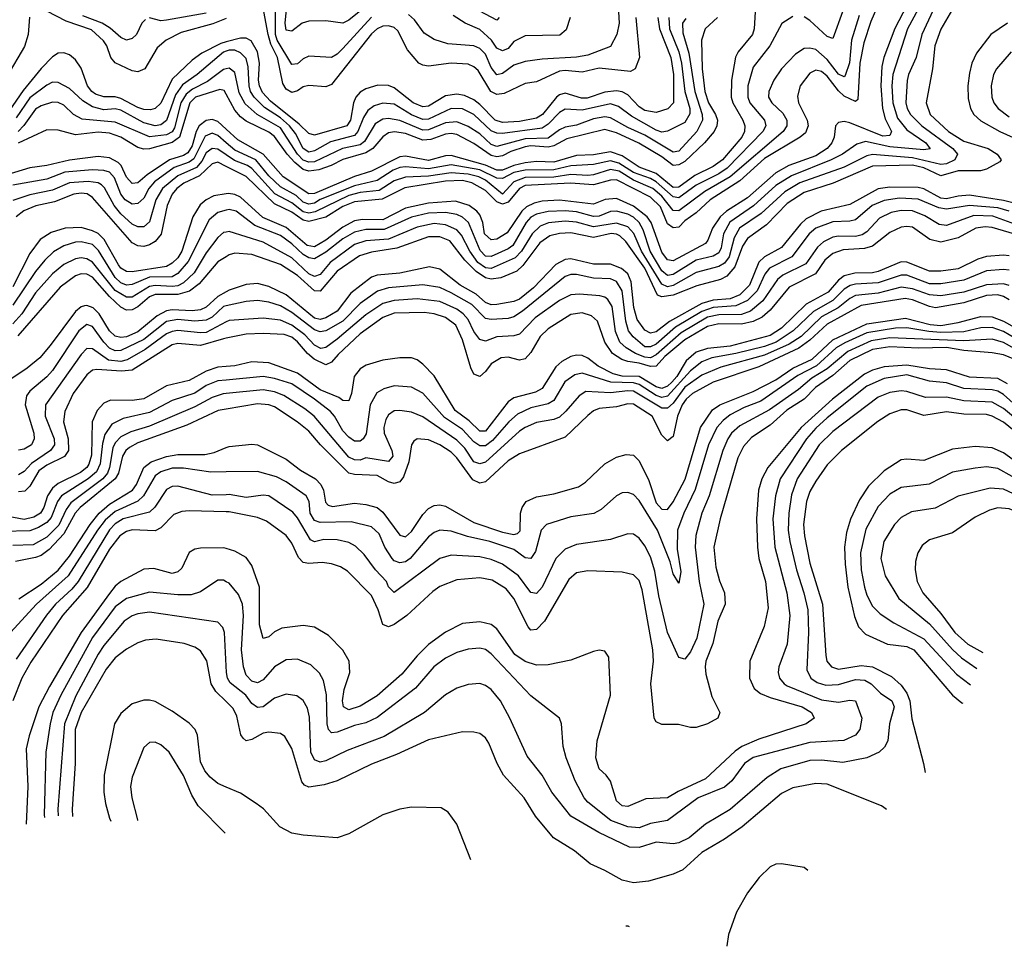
# Model space of a CAD drawing. Header units: inches. Extents: x 884549 to 1028252, y 526810 to 653624.
# Tile 55 of 256: x 949275 to 952732, y 532589 to 535842. Entities that reach past the tile are written whole.
import ezdxf

# ---------------------------------------------------------------- set-up
doc = ezdxf.new("R2010")
doc.units = ezdxf.units.IN
doc.header["$MEASUREMENT"] = 0
doc.layers.add('A9543', color=7, linetype='Continuous')
doc.layers.add('A9553', color=7, linetype='Continuous')

msp = doc.modelspace()

# ---------------------------------------------------------------- linework, layer by layer
at = {"layer": 'A9543', "color": 5}
for points, elevation in [([(950000, 535846.3), (949952.3, 535827.7), (949842.1, 535797.9), (949788.7, 535770), (949756.9, 535743.1), (949714.6, 535670), (949690, 535658.7), (949670, 535663.3), (949610, 535690.8), (949594.1, 535710), (949580.3, 535750), (949568.7, 535768.7), (949526.9, 535806.9), (949437.7, 535837.7), (949370, 535872)], 2280), ([(949930, 535865.8), (949790, 535840.6), (949770, 535838.8), (949730, 535848.4)], 2260), ([(949308.9, 535851.1), (949304.3, 535790), (949291.7, 535748.3), (949230, 535642.3)], 2280), ([(949716.7, 535843.3), (949703.9, 535830), (949685, 535790), (949670, 535775.9), (949650, 535770.4), (949630, 535780.1), (949592.8, 535812.8), (949564.5, 535830), (949496.3, 535856.3)], 2260), ([(950000, 535764.3), (949980.9, 535759.1), (949914.8, 535725.2), (949880.2, 535699.8), (949810, 535633), (949770, 535549.5), (949750, 535530.3), (949734.4, 535525.6), (949710, 535526.7), (949690, 535533.5), (949630, 535566), (949610, 535571.2), (949570, 535572), (949541.2, 535581.2), (949528.1, 535590), (949513.3, 535610), (949490, 535671.6), (949470, 535701), (949450, 535718.8), (949430, 535726.2), (949410, 535724.4), (949390, 535711.4), (949350, 535670.9), (949286.3, 535593.7), (949237.7, 535522.4)], 2320), ([(950000, 535731.9), (949990, 535728.5), (949898.3, 535650), (949846.9, 535613.1), (949821.3, 535578.7), (949790, 535488.9), (949770, 535473), (949750, 535470.2), (949710, 535479.6), (949630, 535524.8), (949610, 535528.9), (949570, 535526.3), (949530, 535536), (949496.9, 535556.9), (949450, 535600.5), (949410, 535622.1), (949390, 535622.8), (949370, 535613), (949310, 535568.3), (949262.7, 535497.3)], 2340), ([(950000, 535669.7), (949990, 535667.3), (949934.5, 535625.5), (949881.9, 535598.1), (949859, 535581), (949840.2, 535550), (949818, 535462.1), (949810, 535448.2), (949790, 535438.3), (949730, 535431.2), (949610, 535483.1), (949493.5, 535493.5), (949463.6, 535510), (949430, 535542.2), (949410, 535552.1), (949390, 535552.8), (949350, 535539.8), (949330, 535527.7), (949289.7, 535470.3), (949268.9, 535450)], 2360), ([(950000, 535580.6), (949993.2, 535593.2), (949977.8, 535597.8), (949892.2, 535570), (949871.7, 535550), (949836.3, 535430), (949810, 535411.6), (949730, 535388.6), (949710, 535387.8), (949690, 535393.1), (949630, 535429.8), (949590, 535443.7), (949550, 535446.9), (949470, 535438.1), (949410, 535454.5), (949370, 535455.5), (949269.3, 535409.3)], 2380), ([(950000, 535457.7), (949970, 535485.4), (949950, 535491.6), (949930, 535487.9), (949904.8, 535470), (949894.3, 535450), (949880.5, 535399.5), (949865.4, 535374.6), (949850, 535365.1), (949800.9, 535350), (949722.7, 535297.3), (949690, 535269.9), (949670, 535266.9), (949650, 535289.9), (949631.5, 535330), (949620.9, 535340.9), (949590, 535357.2), (949550, 535361.5), (949450, 535349.2), (949370, 535330), (949310, 535322.4), (949230, 535298)], 2420), ([(950000, 535410.1), (949970, 535436), (949950, 535443.8), (949926.2, 535433.8), (949886, 535354), (949870, 535341.9), (949816.9, 535323.1), (949747.5, 535272.5), (949728.5, 535250), (949710, 535215.8), (949690, 535196.7), (949670, 535194.5), (949644.5, 535210), (949630, 535230), (949607.1, 535287.1), (949590, 535306.9), (949570, 535312.8), (949530, 535314.6), (949432.6, 535307.4), (949370, 535282.4), (949250, 535261.1)], 2440), ([(950000, 535367.6), (949970, 535387.8), (949950, 535390), (949930, 535375.1), (949914.2, 535345.8), (949896.1, 535323.9), (949830, 535294.5), (949776, 535250), (949752.7, 535210), (949730, 535132.5), (949710, 535115.1), (949690, 535114.8), (949670, 535124.8), (949630, 535160.8), (949606.7, 535190), (949572.2, 535252.2), (949562.3, 535262.3), (949550, 535270), (949514.6, 535274.6), (949450, 535270), (949390, 535244.1), (949310, 535227.7), (949250, 535207.3)], 2460), ([(950000, 535326.9), (949970, 535342.2), (949950, 535335.9), (949906.3, 535293.7), (949851.3, 535268.7), (949826.2, 535250), (949810, 535230), (949792, 535190), (949771, 535089), (949750, 535063.7), (949730, 535051.3), (949710, 535046.1), (949690, 535048.1), (949670, 535059.1), (949530, 535218.5), (949511.1, 535231.1), (949490, 535233.5), (949465.2, 535230), (949396.8, 535203.2), (949330.8, 535189.2), (949289.2, 535170.8), (949262.2, 535150)], 2480), ([(950000, 535230.6), (949956.7, 535223.3), (949930, 535209.9), (949908.3, 535191.7), (949883.1, 535150), (949844.5, 535030), (949830, 535006.3), (949810, 534986.9), (949790, 534975.3), (949670, 534956.6), (949650, 534958), (949630.1, 534970.1), (949621.3, 534981.3), (949571.2, 535070), (949550, 535091.1), (949530, 535101.5), (949490, 535112.3), (949434.6, 535110), (949385.1, 535094.9), (949346.7, 535070), (949310, 535021), (949250, 534904.3)], 2520), ([(950000, 535173.4), (949970, 535165), (949940, 535140), (949866.5, 534993.5), (949830, 534951.6), (949810, 534939.9), (949730, 534937.7), (949670, 534912.5), (949650, 534910.4), (949630, 534918.7), (949610, 534937.4), (949551.6, 535031.6), (949530, 535052.7), (949490, 535062.2), (949470, 535061.2), (949430, 535048.7), (949393.3, 535026.7), (949362.4, 534997.6), (949330, 534958.3), (949250, 534839.8)], 2540), ([(950000, 535096.8), (949990, 535094.6), (949970, 535077.8), (949930, 535023.9), (949887, 534953), (949850, 534917.9), (949830, 534907.8), (949810, 534904.9), (949750, 534909.5), (949730, 534905.7), (949670, 534867.8), (949650, 534867.7), (949610, 534892), (949530, 534990.5), (949510, 535002.8), (949490, 535006.5), (949470, 535003.2), (949430, 534983), (949389.7, 534950), (949330, 534883), (949281.6, 534810), (949250, 534774.5)], 2560), ([(950000, 535010.2), (949970, 534992.1), (949905, 534915), (949870.9, 534889.1), (949830, 534877.3), (949750, 534877.9), (949730, 534869.1), (949690, 534833.8), (949670, 534823.4), (949650, 534822.8), (949630, 534833.3), (949590, 534870), (949530, 534938.8), (949510, 534948.6), (949490, 534949.4), (949470, 534942.7), (949417.3, 534902.7), (949268, 534732)], 2580), ([(950000, 534886.7), (949970, 534870), (949930, 534833.4), (949910, 534823.8), (949880.1, 534819.9), (949810, 534823.8), (949790, 534820.4), (949757.4, 534802.6), (949690, 534745.8), (949650, 534728.9), (949630, 534726.2), (949610, 534731.6), (949590, 534749.6), (949553.3, 534810), (949532.2, 534830), (949510, 534838.8), (949502.7, 534837.3), (949490, 534834.2), (949470, 534817.7), (949382.1, 534697.9), (949344.9, 534655.1), (949301.4, 534618.6), (949230, 534570.8)], 2620), ([(950000, 534837.8), (949990, 534835.6), (949950, 534798), (949930, 534786.8), (949890, 534783.5), (949829.9, 534790.1), (949790, 534782), (949710, 534719.1), (949630, 534680.4), (949610, 534680), (949590, 534688.4), (949569.6, 534709.6), (949530, 534765), (949510, 534772.5), (949482.3, 534750), (949390, 534610.8), (949370, 534588.3), (949310, 534538.3), (949298, 534522), (949293.3, 534490), (949324.4, 534390), (949325.2, 534370), (949316.3, 534350), (949290, 534333.9), (949270, 534331)], 2640), ([(950000, 534781.1), (949930, 534744.2), (949910, 534742.4), (949830, 534750.8), (949810, 534747.5), (949790, 534738.9), (949715.6, 534684.4), (949651.8, 534648.2), (949630, 534642.3), (949586.6, 534646.6), (949530, 534686.7), (949510, 534687.7), (949490, 534666.4), (949365.6, 534490), (949364.4, 534450), (949395.5, 534370), (949396.6, 534350), (949383.2, 534330), (949316.6, 534283.4), (949290, 534255.6), (949270, 534244)], 2660), ([(950000, 534723.9), (949990, 534721.9), (949910, 534697.8), (949830, 534704.9), (949810, 534700.1), (949670, 534612.2), (949632.1, 534607.9), (949545.6, 534614.4), (949530, 534611.1), (949510, 534595.5), (949461.9, 534530), (949432.9, 534467.1), (949428.5, 534430), (949444.3, 534370), (949445.9, 534330), (949431.5, 534308.5), (949370, 534277.6), (949342.2, 534257.8), (949310, 534204.1), (949292.9, 534187.1), (949270, 534185)], 2680), ([(950000, 534624.1), (949970, 534621.7), (949930, 534608.5), (949870, 534575.9), (949790, 534556.7), (949710, 534511.5), (949670, 534504.9), (949593.5, 534506.5), (949570, 534495.3), (949546.3, 534470), (949529, 534430), (949526.9, 534313.1), (949517.9, 534282.1), (949510.3, 534269.7), (949488.1, 534251.9), (949410, 534213.4), (949390, 534197.3), (949372, 534170), (949359.4, 534130), (949347.6, 534110), (949324.7, 534095.3), (949290, 534087.3), (949210, 534102.8)], 2720), ([(950000, 534576.7), (949970, 534573.8), (949930, 534557.5), (949890, 534531), (949810, 534505.4), (949730, 534463.5), (949638.4, 534441.6), (949597.9, 534422.1), (949573.7, 534386.3), (949565.3, 534354.7), (949557.1, 534282.9), (949544.9, 534255.1), (949515.5, 534230), (949422, 534170), (949406.8, 534150), (949385.7, 534094.3), (949370, 534077), (949340.9, 534059.1), (949310, 534047.4), (949215.1, 534044.9)], 2740), ([(950000, 534529.9), (949988.8, 534528.8), (949950, 534516.2), (949890, 534483), (949730, 534414.7), (949665.1, 534394.9), (949630, 534377.1), (949610, 534357), (949601.3, 534338.7), (949590.4, 534270), (949582.8, 534250), (949566, 534230), (949453.7, 534146.3), (949437.3, 534122.7), (949412.5, 534067.5), (949370, 534025), (949321.5, 533998.5), (949250, 533995.7)], 2760), ([(950000, 534474.9), (949971.2, 534470), (949861.1, 534418.9), (949690, 534356.3), (949659.9, 534340.1), (949647.7, 534330), (949635.5, 534310), (949621.7, 534250), (949610, 534230), (949486.8, 534130), (949469.6, 534110), (949430, 534037.1), (949378.6, 533981.4), (949350, 533961.1), (949330, 533953.6), (949259.9, 533940.1)], 2780), ([(949271.6, 533808.4), (949350, 533860.5), (949410, 533909.9), (949450, 533958.5), (949522.6, 534070), (949554.1, 534110), (949590, 534141.1), (949671.1, 534190), (949685.2, 534210), (949710.7, 534270), (949736.1, 534290), (949790, 534308.7), (949830, 534315.6), (949924.5, 534315.5), (949957.1, 534322.9), (950000, 534339.6)], 2820), ([(950000, 534254.6), (949946, 534254), (949850, 534267.4), (949810, 534267.3), (949770, 534254.9), (949750, 534240.5), (949709.5, 534170.5), (949690, 534152.2), (949610, 534115.8), (949575.2, 534084.8), (949548.3, 534050), (949445.3, 533890), (949334.2, 533790), (949230, 533676.8)], 2840), ([(950000, 534174.3), (949950, 534172.2), (949830, 534204.9), (949810, 534202.8), (949790, 534192.3), (949748.9, 534131.1), (949730, 534113.3), (949638.1, 534090), (949610, 534072.1), (949590, 534051), (949480.2, 533870), (949457.3, 533842.7), (949400.7, 533790), (949369.2, 533750.8), (949262.6, 533597.4)], 2860), ([(950000, 534114.3), (949870, 534117.8), (949844.1, 534115.9), (949815.7, 534104.3), (949770, 534058.4), (949750, 534047.9), (949670, 534051.5), (949650, 534045.5), (949626.5, 534030), (949590, 533982.9), (949511.5, 533848.5), (949425.1, 533750), (949313.8, 533586.2), (949282.5, 533530), (949250, 533450)], 2880), ([(950000, 533985), (949990, 533988), (949910, 533986.8), (949890, 533983.4), (949870, 533971.9), (949843.8, 533916.2), (949830, 533903), (949810, 533898.2), (949745.2, 533914.8), (949710, 533912.7), (949630, 533869.9), (949610, 533853.3), (949590, 533827.8), (949490.8, 533690), (949378.7, 533501.3), (949341.7, 533430), (949307.6, 533327.6), (949297.9, 533282.1), (949302.9, 533150), (949297.1, 533017.9)], 2920), ([(950000, 533868.6), (949990, 533873.8), (949970, 533873.8), (949910, 533833.1), (949876.7, 533823.3), (949830, 533822.5), (949730, 533831.8), (949650, 533809.3), (949610, 533781), (949530, 533672.7), (949418.9, 533470), (949391.5, 533410), (949381.2, 533370), (949366.5, 533270), (949360.6, 533050), (949361.8, 533040.8)], 2940), ([(950000, 533573.3), (949993.8, 533690), (949987.5, 533707.5), (949970, 533726.3), (949730, 533762.4), (949690, 533756.6), (949670, 533749.5), (949642, 533730), (949570, 533644.9), (949550, 533614.7), (949471.4, 533468.6), (949431.5, 533370), (949408.4, 533070), (949410.1, 533046.2)], 2960), ([(950000, 533447.8), (949963.5, 533483.5), (949946.5, 533510), (949931.3, 533591.3), (949910, 533626), (949890, 533638.5), (949851.8, 533651.8), (949753.5, 533666.5), (949716.6, 533663.4), (949690, 533653.9), (949650, 533632.1), (949610, 533602.1), (949578.5, 533561.5), (949490, 533410), (949469.8, 533350), (949468.9, 533230), (949458.4, 533070), (949460.3, 533043.9)], 2980), ([(950000, 533147.3), (949970, 533159.9), (949943, 533183), (949925.3, 533205.3), (949910, 533236.4), (949899.6, 533330), (949890.4, 533350), (949870, 533371.7), (949810, 533414.7), (949750, 533447.8), (949730, 533453.4), (949710, 533453), (949670, 533440.2), (949630, 533405.6), (949607.7, 533370), (949571.3, 533190), (949570.1, 533130.1), (949575.7, 533090), (949590, 533038.5), (949594.2, 533027.6)], 3020), ([(949995.8, 532985.9), (949901.5, 533081.5), (949879.6, 533119.6), (949850, 533188.9), (949799.8, 533270), (949770, 533296.4), (949750, 533305.7), (949730, 533304.7), (949710, 533287), (949670, 533182.9), (949663.5, 533150), (949668.3, 533110), (949687.8, 533032.2), (949688.4, 533030.8)], 3040)]:
    msp.add_lwpolyline(points, dxfattribs=dict(at, elevation=elevation))
at = {"layer": 'A9553', "color": 5}
for points, elevation in [([(952530, 535977.5), (952442.8, 535790), (952423.2, 535710), (952395.7, 535650), (952391.1, 535628.9), (952386.6, 535550), (952391.4, 535530), (952403.1, 535510), (952443.2, 535470), (952551.5, 535390), (952568.3, 535370), (952559.1, 535350), (952530, 535336.3), (952510, 535334.1), (952410, 535357.8), (952270, 535368.9), (952250, 535364.7), (952170, 535325), (952014.5, 535270), (951961.9, 535238.1), (951878.4, 535161.6), (951802.6, 535110), (951783.7, 535076.3), (951766.7, 535010), (951750, 534986.9), (951730, 534975.2), (951650, 534954.3), (951570, 534909), (951550, 534904.7), (951530, 534913.1), (951458.1, 535030), (951431.3, 535091.3), (951410, 535115.3), (951370, 535127.8), (951290, 535115), (951230, 535131.8), (951190, 535135), (951131.5, 535128.5), (951102.8, 535117.2), (951073.9, 535090), (951037, 535030), (951014.3, 535005.7), (950930, 534968.7), (950910, 534970.9), (950883.9, 534990), (950855.9, 535030), (950825.6, 535085.6), (950810, 535104), (950770, 535122.4), (950730, 535126.4), (950670, 535113.7), (950570, 535071.7), (950490, 535065.9), (950450, 535052.9), (950364.5, 534990), (950330, 534947.3), (950310, 534940.2), (950290, 534950.5), (950230, 535006.3), (950130, 535060.8), (950010, 535099), (950000, 535096.8)], 2560), ([(952320.9, 535970), (952263.8, 535836.2), (952238.8, 535761.2), (952224.9, 535690), (952217.6, 535562.4), (952210, 535554.8), (952170, 535574.4), (952150, 535592.3), (952110, 535644.1), (952090, 535660.8), (952070, 535665.1), (952050, 535654.2), (952015.1, 535610), (952005.7, 535574.3), (952009.7, 535550), (952040.7, 535490), (952043.8, 535470), (952034.4, 535445.6), (952016, 535430), (951890, 535354.5), (951803.4, 535276.6), (951699.2, 535210), (951650, 535164.2), (951610, 535135.5), (951590, 535113.5), (951570, 535110.9), (951550, 535125.7), (951524.8, 535184.8), (951490, 535219.4), (951370, 535279.9), (951350, 535279.4), (951290, 535262.6), (951208.9, 535268.9), (951050, 535259.8), (951029.8, 535250), (950990, 535202), (950970, 535195.1), (950950, 535202.7), (950910, 535242.4), (950862.2, 535270), (950830, 535277.8), (950770, 535275.4), (950627.6, 535252.4), (950547.9, 535212.1), (950450, 535202.6), (950410, 535186.2), (950350, 535149), (950290, 535133.6), (950270, 535138), (950230, 535166.5), (950170, 535195.2), (950070, 535291.4), (950000, 535326.9)], 2480), ([(952419.9, 535950), (952348.3, 535811.7), (952309.1, 535710), (952302.3, 535677.7), (952298.5, 535610), (952304.9, 535530), (952314.6, 535494.6), (952336, 535450), (952330, 535435.9), (952306.4, 535433.6), (952190, 535480.1), (952170, 535484.3), (952150, 535481.7), (952139.4, 535470), (952134.4, 535430), (952126.7, 535410), (952110.4, 535390), (952070, 535363.8), (951975.2, 535330), (951930, 535304.2), (951830, 535217.3), (951757.3, 535170), (951735.1, 535150), (951707.8, 535110), (951691.7, 535068.3), (951683, 535057), (951570, 534995.5), (951550, 534999.5), (951530, 535026.4), (951492, 535130), (951478.4, 535150), (951430, 535187.8), (951370, 535215), (951331.1, 535211.1), (951290, 535194.2), (951170, 535208.7), (951110, 535204.7), (951081.9, 535198.2), (951054.9, 535185.1), (951038.4, 535170), (950986.4, 535093.6), (950950, 535072.1), (950930, 535069.3), (950907.3, 535090), (950900.6, 535130), (950890, 535156.7), (950880.3, 535170), (950852.9, 535190), (950805.1, 535205.1), (950710, 535198.6), (950630, 535180), (950550, 535140), (950478.8, 535141.2), (950450, 535135.8), (950410, 535114.1), (950350, 535068.2), (950310, 535044.3), (950284.1, 535050), (950210, 535112.1), (950128, 535148), (950050, 535219.1), (950030, 535228.4), (950008, 535232), (950000, 535230.6)], 2520), ([(952467.3, 535950), (952392.9, 535810), (952341.3, 535650), (952337.4, 535610), (952341.2, 535550), (952357.1, 535497.1), (952390, 535455.2), (952456.8, 535410), (952471.5, 535388.5), (952450, 535385), (952330, 535395.7), (952245.2, 535414.8), (952215.1, 535404.9), (952164.6, 535370), (952124.1, 535350), (951985.4, 535294.6), (951930, 535259.7), (951851.1, 535188.9), (951769, 535131), (951746.2, 535090), (951738.4, 535041.6), (951730, 535023.2), (951710, 535011.6), (951650, 534997.4), (951570, 534948.1), (951550, 534944.5), (951530, 534960.6), (951489.3, 535030), (951464.7, 535104.7), (951450.3, 535130.3), (951430, 535148.8), (951410, 535159.1), (951370, 535169.7), (951350, 535169.2), (951310, 535152.7), (951290, 535151), (951230, 535167.2), (951190, 535171.6), (951130, 535169), (951090, 535159.5), (951070, 535148.5), (951053.4, 535130), (951006, 535050), (950990, 535037.7), (950930, 535011.1), (950910, 535011.6), (950892.3, 535032.3), (950850.7, 535130), (950830, 535149.3), (950810, 535158), (950770, 535165.4), (950710, 535162.6), (950650, 535149.3), (950554.4, 535105.6), (950490, 535105.8), (950450, 535096.6), (950410, 535073.3), (950350, 535025.6), (950310, 535002.7), (950290, 535005.6), (950270, 535017.9), (950230, 535055.5), (950190, 535084.8), (950099.9, 535119.9), (950034.3, 535170), (950010, 535176.2), (950000, 535173.4)], 2540), ([(952550, 535879.6), (952510, 535809.2), (952488.5, 535750), (952479.9, 535670), (952457.6, 535550), (952472.3, 535510), (952537, 535450), (952590, 535416.1), (952675.3, 535390), (952707.9, 535370), (952721.4, 535350), (952716.8, 535343.2), (952670, 535317.3), (952648.8, 535311.2), (952570, 535311.1), (952510, 535294.6), (952450, 535321.7), (952410, 535331.6), (952270, 535327.5), (952131.3, 535268.7), (952030, 535236), (951970, 535197.3), (951897.7, 535122.3), (951830, 535073.5), (951812.9, 535047.1), (951786, 534974), (951758.3, 534941.7), (951735.9, 534930), (951652.3, 534907.7), (951570, 534874.6), (951530, 534868.8), (951514.8, 534874.8), (951470, 534970), (951403.5, 535063.5), (951382.8, 535082.8), (951370, 535089.5), (951351.3, 535091.3), (951290, 535077.4), (951210, 535093.9), (951170, 535091.5), (951136.8, 535083.2), (951101.2, 535058.8), (951041.1, 534978.9), (951020.7, 534959.3), (950964.5, 534935.5), (950930, 534931), (950910, 534935.7), (950877.7, 534957.7), (950838.1, 534998.1), (950785.5, 535065.5), (950750, 535080.3), (950710, 535079.3), (950599.5, 535040.5), (950510, 535026), (950467.4, 535012.6), (950390, 534959.4), (950330, 534888.5), (950310, 534890.2), (950250, 534944.2), (950190, 534983.1), (950090, 535018.4), (950030, 535022.2), (950010, 535016.2), (950000, 535010.2)], 2580), ([(951857.5, 535870), (951853.9, 535810), (951848.2, 535790), (951797.7, 535730), (951788.7, 535711.3), (951774.9, 535630), (951772.9, 535570), (951778.9, 535550), (951813.8, 535490), (951821.5, 535470), (951820.4, 535450), (951810.1, 535430), (951742.2, 535350), (951710, 535326.7), (951645.2, 535294.8), (951590, 535254.1), (951570, 535253.4), (951510, 535302.7), (951450, 535324.8), (951390, 535364.1), (951350, 535377.9), (951290, 535368.1), (951230, 535365), (951150, 535341.8), (951090, 535344.8), (951050, 535340), (951010, 535330.5), (950970, 535314.2), (950950, 535313.8), (950910, 535332), (950790, 535365.5), (950770, 535364.7), (950710, 535348.1), (950630, 535363), (950610, 535360.6), (950510, 535310.9), (950450, 535291.6), (950310, 535231.8), (950290, 535230.4), (950200.3, 535290), (950130.2, 535370.2), (950040.4, 535420.4), (950000, 535457.7)], 2420), ([(951438, 535850), (951451.5, 535710), (951436.6, 535670), (951419.6, 535660.4), (951310, 535671.9), (951250, 535658), (951190, 535664), (951170, 535661.3), (951090, 535624), (951050, 535618.6), (950976.3, 535583.7), (950950, 535580.2), (950928.7, 535590), (950884.2, 535664.2), (950870, 535677.3), (950850, 535686.7), (950790, 535690), (950710, 535678.9), (950690, 535682.1), (950676.5, 535690), (950637.1, 535737.1), (950603.1, 535803.1), (950590, 535815.4), (950570, 535821.1), (950550, 535819.2), (950530.1, 535810), (950510, 535792.8), (950370, 535615.1), (950350, 535606.1), (950290, 535611.5), (950270, 535607.1), (950250, 535592.5), (950230, 535587.2), (950210, 535598.6), (950198.7, 535618.7), (950179.7, 535710), (950157, 535757), (950146.7, 535790), (950131.7, 535871.7)], 2280), ([(950510, 535851.3), (950410, 535741.3), (950390, 535721.6), (950370.2, 535710), (950290, 535714.6), (950270, 535705.2), (950250, 535686.9), (950230, 535684.9), (950178.9, 535770), (950172.4, 535790), (950173.4, 535873.4)], 2260), ([(950502.3, 535897.7), (950430, 535840.4), (950410, 535830.5), (950350, 535838), (950290, 535836.7), (950266.7, 535830), (950230, 535802.1), (950210, 535805.7), (950206.9, 535830), (950212.9, 535890)], 2240), ([(951375.8, 535890), (951380.3, 535830), (951371.9, 535790), (951350, 535748.3), (951270, 535717.9), (951229.7, 535710.3), (951110, 535704.2), (951050, 535695.2), (951010, 535682.3), (950970, 535653.3), (950950, 535649), (950930, 535674.4), (950910, 535720.9), (950890, 535741.2), (950870, 535750.6), (950777.8, 535757.8), (950730, 535772.7), (950695.3, 535795.3), (950661.3, 535841.3), (950640.2, 535860.2)], 2260), ([(950959, 535850), (950950, 535841), (950890, 535872.5)], 2220), ([(952164.4, 535870), (952130, 535776), (952110, 535783.6), (952050, 535839.6), (952030, 535852.4)], 2440), ([(952222.5, 535857.5), (952196.1, 535770), (952188.8, 535691.2), (952173.7, 535646.3), (952170, 535642.1), (952150, 535650.7), (952110, 535703), (952070, 535737.9), (952050, 535742.9), (952030, 535740.7), (951999.2, 535720.8), (951950.4, 535669.6), (951923.3, 535630), (951905.5, 535590), (951904.5, 535570), (951915.8, 535550), (951954.1, 535514.1), (951968.9, 535490), (951968.5, 535470), (951955.7, 535450), (951770, 535290.5), (951681.3, 535238.7), (951590, 535171.3), (951570, 535172), (951530, 535222.2), (951498.3, 535250), (951430, 535279.2), (951380.4, 535310), (951350, 535316.8), (951290, 535297.4), (951270, 535295.3), (951210, 535298.9), (951150, 535289.1), (951050, 535288.5), (951010, 535272.8), (950970, 535230), (950910, 535278.7), (950887.1, 535290), (950850, 535299.8), (950790, 535305), (950710, 535292.9), (950630, 535289.4), (950590, 535277), (950536.9, 535243.1), (950470, 535235.2), (950430, 535224.6), (950312.7, 535167.3), (950290, 535163.1), (950270, 535167.9), (950230, 535199.6), (950170.8, 535230.8), (950090, 535319.3), (950075.1, 535330), (950028.4, 535348.4), (950000, 535367.6)], 2460), ([(951990, 535853.1), (951950.9, 535829.1), (951909.5, 535750.5), (951850, 535675.8), (951831.4, 535610), (951831.6, 535570), (951839.1, 535550), (951890.5, 535490), (951894.4, 535470), (951884.6, 535450), (951758.9, 535321.1), (951730, 535301.3), (951650, 535261), (951590, 535217.2), (951570, 535220.8), (951510, 535273.3), (951490, 535284.4), (951430, 535306.3), (951379.1, 535339.1), (951350, 535346.6), (951290, 535333.9), (951210, 535329.4), (951150, 535314.8), (951050, 535314.2), (951010, 535305.2), (950970, 535284.5), (950950, 535285.5), (950890, 535314.7), (950790, 535332.9), (950710, 535319), (950630, 535325.2), (950610, 535322.8), (950586.6, 535313.4), (950530, 535277.3), (950450, 535259.4), (950330, 535210.4), (950310, 535198), (950290, 535194.9), (950270, 535202.1), (950245.2, 535225.2), (950190, 535255.4), (950150, 535294.3), (950103.6, 535350), (950030, 535384.2), (950000, 535410.1)], 2440), ([(951516.2, 535850), (951521.1, 535810), (951560.8, 535710), (951571, 535650), (951570.5, 535550), (951550.4, 535529.6), (951510, 535516.6), (951470, 535523.6), (951450, 535536.8), (951410, 535578.4), (951390, 535588.7), (951370, 535592.6), (951330, 535588.2), (951267.1, 535567.1), (951247.2, 535567.2), (951190, 535584.4), (951170, 535578.5), (951159.6, 535570), (951110.6, 535510), (951090, 535497.1), (951030, 535485.2), (950970, 535481.3), (950944.7, 535490), (950890, 535544.8), (950870, 535560.8), (950836.5, 535576.5), (950810, 535580.6), (950770, 535574.7), (950710, 535538.8), (950690, 535536.1), (950656.9, 535550), (950590, 535603.4), (950570, 535611), (950532.7, 535612.7), (950490, 535599.9), (950470, 535587.3), (950455.5, 535570), (950446.7, 535550), (950436.5, 535490), (950423.7, 535470), (950310, 535437.4), (950290, 535442.7), (950256, 535476), (950155.8, 535555.8), (950127.2, 535587.2), (950116.5, 535610), (950113.5, 535630), (950116.4, 535690), (950109.7, 535730), (950087.6, 535767.6), (950070, 535778), (950050, 535777.8), (950000, 535764.3)], 2320), ([(951553.9, 535850), (951556.8, 535810), (951588.9, 535730), (951599.1, 535690), (951610.8, 535590), (951627.9, 535530), (951628.6, 535511.4), (951610, 535481.2), (951550, 535451.1), (951530, 535447.8), (951510, 535454.2), (951423.3, 535503.3), (951378.1, 535538.1), (951350, 535547), (951250, 535525), (951190, 535528.5), (951170, 535516.3), (951130, 535475.1), (951110, 535461.1), (950970, 535442.5), (950950, 535444), (950930, 535452.6), (950870, 535509.4), (950830, 535529.2), (950790, 535530.2), (950710, 535493.3), (950690, 535491.8), (950650, 535508), (950590, 535545.9), (950550.3, 535549.7), (950520, 535540), (950496.7, 535523.3), (950481.5, 535498.5), (950462.2, 535450), (950450, 535435.9), (950366.1, 535413.9), (950310, 535382.3), (950290, 535377.6), (950270, 535389.5), (950242.8, 535442.8), (950221.9, 535470), (950190, 535497.4), (950134.4, 535534.4), (950098.3, 535570), (950085.7, 535590), (950080, 535610), (950077.1, 535677.1), (950070, 535706.5), (950050, 535725.6), (950030, 535735.2), (950010, 535735.3), (950000, 535731.9)], 2340), ([(951725.5, 535850), (951682, 535810), (951669.4, 535770), (951671.3, 535670), (951681.2, 535590), (951693.8, 535550), (951718.4, 535510), (951724.9, 535490), (951723.3, 535470), (951713, 535450), (951679.9, 535410), (951610, 535344.6), (951590, 535332.9), (951570, 535330.3), (951530, 535361.2), (951448.6, 535408.6), (951370, 535445), (951330, 535456.3), (951195.8, 535424.2), (951150, 535399.5), (951130, 535395.3), (951070, 535399.3), (951050, 535396.3), (951000, 535380), (950970, 535364.4), (950950, 535360.7), (950930, 535365), (950870, 535407.5), (950810, 535439.4), (950790, 535443), (950770, 535440.4), (950718.9, 535421.1), (950690, 535419.6), (950630, 535443.2), (950591, 535449), (950570, 535444.5), (950550, 535431.3), (950515.3, 535390), (950490, 535374.3), (950410, 535351.9), (950368.2, 535330), (950325.4, 535314.6), (950290, 535310.4), (950270, 535316.2), (950240.6, 535340.6), (950214, 535370), (950170, 535432.6), (950150, 535447), (950070, 535485.7), (950050, 535501.1), (950030, 535525.1), (950000, 535580.6)], 2380), ([(951613.9, 535846.1), (951602.1, 535830), (951603.5, 535796.5), (951625, 535725), (951646.1, 535590), (951671.5, 535510), (951672.2, 535490), (951653.1, 535450), (951590, 535381), (951570, 535377.1), (951470, 535437.3), (951410, 535463.6), (951350, 535498.1), (951330, 535501.6), (951290, 535494), (951230, 535471.5), (951190, 535464.8), (951170, 535455.7), (951130, 535426.5), (951050, 535424.1), (950950, 535396.9), (950930, 535404.1), (950890, 535441.1), (950850, 535467.4), (950810, 535483.6), (950770, 535480.6), (950710, 535455.3), (950690, 535454.6), (950610, 535488.9), (950570, 535495.7), (950550, 535492.6), (950523.5, 535476.5), (950485.4, 535414.6), (950470, 535402.8), (950408.4, 535390), (950310, 535343.8), (950290, 535342.1), (950270, 535348.9), (950250.1, 535370), (950190, 535462.2), (950108.5, 535510), (950066.9, 535546.9), (950045.2, 535585.2), (950030, 535657.2), (950010, 535672.2), (950000, 535669.7)], 2360), ([(951208.3, 535850), (951193.2, 535806.8), (951171.7, 535788.3), (951050, 535785.4), (951010, 535765.6), (950990, 535741.4), (950970, 535733), (950950, 535742.7), (950931, 535771), (950890, 535807.5), (950838.9, 535830), (950796.9, 535856.9)], 2240), ([(952743.2, 535830), (952685, 535790), (952635.1, 535724.9), (952618.5, 535690), (952610, 535655.1), (952604.5, 535610), (952605.4, 535565.4), (952613.3, 535530), (952626, 535510), (952650, 535486.8), (952717.2, 535450), (952893, 535370)], 2620), ([(952756.3, 535730), (952705, 535670), (952694.6, 535650), (952686.4, 535610), (952688.4, 535570), (952696.2, 535550), (952710.8, 535530), (952750, 535501.4)], 2640), ([(952790, 535192.7), (952730, 535208), (952610, 535226.7), (952570, 535223.1), (952530, 535213.2), (952510, 535215.1), (952450, 535248.4), (952430, 535253), (952330, 535254.4), (952290, 535248.1), (952190, 535193.9), (952089.7, 535170.3), (952037, 535143), (952016.2, 535123.8), (951950, 535042.6), (951890, 535010.2), (951870, 534991.3), (951838, 534910), (951803.5, 534876.5), (951770, 534862.5), (951710, 534857.8), (951670, 534845.6), (951556.9, 534783.1), (951510, 534746), (951490, 534741.2), (951470, 534751.6), (951443.5, 534790), (951431.9, 534831.9), (951421.9, 534921.9), (951409.9, 534950), (951388.2, 534968.2), (951350, 534983.9), (951290, 534984.1), (951210, 535002.9), (951190, 535000.6), (951156.9, 534983.1), (951079.4, 534900.6), (951030, 534861.3), (951010, 534852.7), (950950, 534842.4), (950930, 534841), (950910, 534849.5), (950878.2, 534878.2), (950821.3, 534910), (950750, 534966.6), (950714.2, 534974.2), (950610, 534952.4), (950530, 534944.7), (950510, 534938.4), (950437.8, 534882.2), (950390, 534819.1), (950350, 534795), (950330, 534789.8), (950310, 534793.7), (950210, 534875.8), (950150, 534905.8), (950110, 534915.7), (950070, 534912.5), (950010, 534892.3), (950000, 534886.7)], 2620), ([(952749, 535170), (952710, 535181.6), (952609.9, 535190.1), (952530, 535177.6), (952502.2, 535182.2), (952430, 535211.7), (952364.4, 535215.6), (952310, 535207.5), (952268.4, 535190), (952210, 535139.7), (952190, 535134.6), (952130, 535133), (952070, 535110.2), (952046.7, 535090), (951986.2, 535010), (951907.9, 534970), (951891.4, 534948.6), (951864.1, 534890), (951830, 534855.8), (951790, 534837.6), (951710, 534831.7), (951670, 534817.7), (951577.6, 534762.4), (951510, 534703.2), (951490, 534693.1), (951470, 534693.9), (951429.2, 534729.2), (951413.1, 534750), (951403.4, 534783.4), (951390.2, 534890), (951370, 534923.3), (951350, 534932.9), (951290, 534934.8), (951230, 534947.5), (951210, 534947.4), (951190, 534940.8), (951040.6, 534819.4), (951010, 534799.2), (950990, 534793.2), (950930, 534789.6), (950910, 534792.9), (950862.4, 534842.4), (950790, 534883.8), (950750, 534902.2), (950690, 534911.6), (950570, 534900.3), (950531.2, 534888.8), (950470, 534846.1), (950410, 534783.3), (950350, 534750), (950330, 534746.8), (950310, 534753.6), (950230, 534814.6), (950190, 534837.6), (950150, 534850.8), (950110, 534856.1), (950070, 534853.1), (950000, 534837.8)], 2640), ([(952794.9, 535114.9), (952692.7, 535152.7), (952625.7, 535154.3), (952530, 535119.2), (952503.3, 535123.3), (952453.5, 535153.5), (952410, 535170.6), (952370, 535172.3), (952335.2, 535164.8), (952294.3, 535145.7), (952250, 535097), (952233.4, 535086.6), (952210, 535080.8), (952150, 535082.5), (952130, 535078.4), (952097.9, 535062.1), (952076.6, 535043.4), (952035, 534985), (951955, 534945), (951935.8, 534930), (951884.7, 534855.3), (951840.9, 534819.1), (951810, 534807.3), (951730, 534806), (951690, 534797.4), (951597.3, 534742.7), (951510, 534665.8), (951490, 534655.5), (951470, 534657), (951437.1, 534670), (951404.7, 534690), (951382.5, 534710), (951367.1, 534747.1), (951354.8, 534834.8), (951339.9, 534859.9), (951330, 534867.9), (951312.2, 534872.2), (951241.1, 534878.9), (951210, 534876.6), (951170, 534856), (951084.6, 534795.4), (951030, 534738.6), (951010, 534732.1), (950950, 534729.2), (950910, 534713.5), (950890, 534719.3), (950870, 534746.9), (950849.7, 534790), (950832.6, 534810), (950810, 534826.3), (950750, 534853), (950670, 534862.7), (950590, 534856.5), (950550, 534846.3), (950490, 534806.5), (950390, 534720.1), (950350, 534691.5), (950332.1, 534687.9), (950310, 534699.4), (950276.2, 534736.2), (950230, 534770.2), (950190, 534786.9), (950130, 534793.8), (950010, 534786.4), (950000, 534781.1)], 2660), ([(952770, 535089.6), (952690, 535113.1), (952664.7, 535115.3), (952632.9, 535110), (952570, 535076.8), (952510, 535061.3), (952470.4, 535070.4), (952410, 535113.3), (952390, 535116.7), (952370, 535114), (952330, 535095.3), (952270, 535046.9), (952241.4, 535038.6), (952166.2, 535033.8), (952130, 535021.1), (952102.5, 534997.5), (952069.3, 534950), (951977.3, 534902.7), (951910, 534822.1), (951881.8, 534798.2), (951850, 534782.8), (951810, 534773.1), (951730, 534773.9), (951690, 534764.6), (951610, 534718.5), (951540.4, 534659.6), (951510, 534625.3), (951490, 534625), (951450, 534636.8), (951410, 534642.1), (951389.4, 534649.4), (951356.9, 534670), (951329.3, 534710), (951303.9, 534783.9), (951282.6, 534802.6), (951250, 534813.3), (951210, 534807.6), (951130, 534757.1), (951102.2, 534730), (951070, 534673.9), (951050, 534651.7), (951030, 534646.8), (950990, 534656.8), (950965.2, 534654.8), (950930, 534633.8), (950910, 534607), (950890, 534589.9), (950870, 534598.2), (950859.4, 534619.4), (950830, 534718.5), (950805.8, 534770), (950770, 534796.9), (950730, 534809.7), (950694.5, 534814.6), (950590, 534811.3), (950550, 534796.5), (950470, 534739.5), (950393, 534667), (950370, 534639.7), (950350, 534630.6), (950309, 534650), (950285.3, 534670), (950250, 534711.7), (950230, 534727.5), (950203.1, 534736.9), (950130, 534740.7), (950070, 534737.9), (950000, 534723.9)], 2680), ([(952750, 535013.4), (952730, 535015.8), (952670, 535010.7), (952638.9, 535001.1), (952570, 534968), (952510, 534959.3), (952470, 534959.2), (952390, 534991.2), (952370, 534992), (952290, 534958.5), (952270, 534954), (952207.4, 534952.6), (952170, 534943.3), (952150, 534927.4), (952114.2, 534885.8), (952036.8, 534843.2), (951950, 534759.4), (951910, 534733.8), (951770, 534695.8), (951690, 534687.6), (951650, 534674.8), (951615.7, 534644.3), (951582.3, 534590), (951564.3, 534570), (951550, 534555.8), (951530, 534547.8), (951510, 534552.7), (951450, 534589), (951390, 534590.5), (951358.9, 534598.9), (951305.6, 534625.6), (951270, 534653.3), (951250, 534663.2), (951230, 534664.5), (951210, 534659.1), (951178.1, 534641.9), (951157.2, 534622.8), (951110, 534547.4), (951086.1, 534533.9), (951010, 534514.5), (950990, 534500.1), (950910, 534397.9), (950890, 534397.6), (950853.6, 534433.6), (950803.8, 534470), (950730, 534592.1), (950690, 534632.3), (950670, 534647.5), (950650, 534655), (950610, 534655.2), (950550, 534646.7), (950491.2, 534628.8), (950470, 534616.6), (950449.3, 534590), (950439.8, 534530), (950430, 534503.9), (950410, 534505), (950395.9, 534515.9), (950330, 534543), (950250, 534601.4), (950150, 534637.1), (950090, 534640.6), (950030, 534626.6), (950000, 534624.1)], 2720), ([(952750, 534962.3), (952730, 534965.3), (952670, 534959.9), (952590, 534927.6), (952510, 534915.4), (952470, 534915.1), (952390, 534944.8), (952370, 534945.2), (952290, 534918.4), (952210, 534913.8), (952191, 534909), (952170, 534895.6), (952130, 534856.8), (952062.1, 534817.9), (951990.6, 534749.4), (951931.6, 534710), (951890, 534694.7), (951790, 534669.7), (951705.3, 534654.6), (951670, 534641.4), (951630, 534609.5), (951550, 534519.9), (951530, 534515.6), (951510, 534522.9), (951450, 534561), (951430, 534566.9), (951350.1, 534570.1), (951250, 534601.6), (951224.3, 534595.7), (951189.4, 534570.6), (951150, 534505.5), (951130, 534493.5), (951070, 534479.4), (951022.7, 534457.3), (950992, 534430), (950935.4, 534364.6), (950910, 534346.2), (950890, 534345.9), (950870, 534360.3), (950830, 534403.9), (950765.9, 534445.9), (950690, 534530.4), (950650, 534551.8), (950590, 534556.1), (950553.3, 534546.7), (950528.5, 534531.5), (950504.9, 534490), (950491.6, 534388.4), (950480.9, 534370), (950470, 534362), (950450, 534362.9), (950430, 534376.2), (950410, 534398.3), (950380.7, 534450), (950366.5, 534466.5), (950310.3, 534510), (950230, 534563.3), (950170, 534582.3), (950130, 534589), (950000, 534576.7)], 2740), ([(952750, 534909.2), (952730, 534915.3), (952670, 534910.8), (952590, 534885.7), (952510, 534873), (952470, 534876.2), (952410, 534897.4), (952370, 534902.8), (952290, 534882.2), (952210, 534873.5), (952190, 534863.2), (952149.5, 534830.5), (952090, 534799.1), (952018.7, 534730), (951976.8, 534703.3), (951890, 534664.8), (951737.4, 534622.6), (951670, 534593.6), (951610, 534552.2), (951570, 534495.8), (951550, 534478.4), (951530, 534478.6), (951430, 534537.6), (951410, 534539.5), (951350, 534531.8), (951263.4, 534536.6), (951238.9, 534521.2), (951192.8, 534467.2), (951170, 534447.2), (951150, 534438.7), (951090, 534428.4), (951050, 534410.9), (951030, 534397.7), (950911, 534289), (950890, 534283), (950870, 534290.3), (950838.2, 534338.2), (950810, 534365.8), (950690, 534447.4), (950650, 534463.8), (950610, 534470.4), (950590, 534468.3), (950570, 534455.3), (950561, 534439), (950553.5, 534410), (950554.9, 534390), (950581.3, 534330), (950585.4, 534310), (950570, 534290.5), (950490, 534304.2), (950470, 534296.1), (950450, 534296.7), (950430, 534306.6), (950308.8, 534450), (950276.4, 534476.4), (950202.4, 534522.4), (950170, 534535.6), (950130, 534542.7), (950000, 534529.9)], 2760), ([(952750, 534858.3), (952730, 534870.6), (952710, 534875.9), (952670, 534873.6), (952590, 534848.3), (952490.8, 534830.8), (952470, 534834.8), (952410, 534859.1), (952383.8, 534863.8), (952230, 534839.2), (952110, 534773.2), (952050, 534717.2), (952010.8, 534689.2), (951870, 534623.5), (951709.9, 534569.9), (951637.2, 534530), (951614.9, 534510), (951600.9, 534490), (951584.6, 534450), (951570, 534379), (951550, 534363), (951530, 534384), (951495.6, 534450), (951430, 534491.8), (951410, 534493.5), (951370, 534482.4), (951310, 534476.9), (951290, 534468.7), (951270, 534453), (951190, 534376), (951030, 534318.4), (950990, 534293), (950910, 534219.4), (950890, 534214.3), (950866, 534226), (950810, 534303.6), (950790, 534324.2), (950750, 534349.9), (950710, 534366.5), (950670, 534370.4), (950658.2, 534361.8), (950650.1, 534349.9), (950641.4, 534290), (950622.4, 534237.6), (950610, 534219.9), (950590, 534214.2), (950570, 534219.4), (950530, 534241.7), (950450, 534245.1), (950430, 534250.5), (950330.6, 534350), (950290, 534397.4), (950249.4, 534430), (950170, 534482.8), (950150, 534490.5), (950110, 534493.8), (950000, 534474.9)], 2780), ([(950000, 534339.6), (950010, 534343.5), (950090, 534351.8), (950110, 534349.9), (950210, 534299.1), (950260.9, 534260.9), (950314, 534230), (950332.6, 534210), (950341.4, 534190), (950348.1, 534148.1), (950357.8, 534137.8), (950372.6, 534132.6), (950450, 534144.3), (950490, 534140.4), (950530, 534129.9), (950550, 534113), (950610, 534032.2), (950630, 534026.2), (950650, 534044.6), (950690, 534105), (950710, 534125.9), (950730, 534136.6), (950750, 534139), (950770, 534134), (950870, 534076.7), (950970, 534042.9), (951010, 534034.9), (951022.3, 534037.7), (951032.1, 534047.9), (951033.9, 534110), (951039.8, 534130), (951053.2, 534150), (951090, 534167.2), (951150, 534177.1), (951237.5, 534202.5), (951261.6, 534218.4), (951330, 534283), (951370, 534306.1), (951404, 534316), (951430, 534312.9), (951450, 534293.6), (951484, 534224), (951510, 534145.7), (951530, 534123.4), (951550, 534122.5), (951570, 534149.9), (951611.4, 534228.6), (951665.7, 534410), (951707.8, 534472.2), (951733.9, 534490), (951850, 534537.2), (951930, 534577.8), (951990, 534618.8), (952058.1, 534650), (952130, 534718.2), (952250, 534774.5), (952385.7, 534794.3), (952472.4, 534772.4), (952510, 534768.7), (952570, 534779.1), (952650, 534800.7), (952690, 534799.4), (952730, 534784.1), (952770, 534761.5)], 2820), ([(952770, 534723.7), (952730, 534747.2), (952690, 534761.6), (952650, 534760.3), (952590, 534746.6), (952510, 534744.5), (952467.1, 534747.1), (952390, 534760.4), (952350, 534759.4), (952250, 534742.5), (952172.3, 534707.7), (952141.9, 534690), (952072.8, 534627.2), (952007.6, 534592.4), (951877.1, 534502.9), (951819.4, 534480.6), (951770, 534455.2), (951744.6, 534435.4), (951723.3, 534410), (951693.1, 534350), (951647.2, 534192.8), (951606.4, 534110), (951584.3, 534050), (951583.1, 533983.1), (951596.4, 533903.6), (951590, 533863.5), (951570, 533896.9), (951558.9, 533938.9), (951514.4, 534050), (951450, 534153.5), (951430, 534174.9), (951410, 534182.5), (951390, 534180.6), (951370.1, 534169.9), (951317.1, 534122.9), (951291.3, 534108.7), (951210, 534096.9), (951124.7, 534070), (951106.4, 534050), (951085.6, 533974.4), (951070, 533950.6), (951050, 533953), (951010, 533981.6), (950926.2, 534010), (950847.5, 534027.5), (950790, 534045.8), (950750.6, 534049.4), (950730, 534041.9), (950710, 534026.7), (950645.6, 533950), (950630, 533938.3), (950610, 533934.7), (950590, 533942.4), (950582.7, 533950), (950557.5, 533990), (950536.7, 534036.7), (950510, 534061.9), (950439, 534079), (950330, 534076.6), (950310, 534083.2), (950294.8, 534110), (950291.7, 534150), (950280.1, 534170), (950210, 534219.7), (950177, 534237), (950110, 534255.7), (950000, 534254.6)], 2840), ([(952770, 534686.6), (952730, 534708.3), (952690, 534721.1), (952590, 534714.3), (952330, 534725.6), (952265.3, 534714.7), (952182.7, 534677.3), (952110, 534616.7), (952057, 534583), (952010, 534544), (951908.1, 534471.9), (951803.5, 534416.5), (951774.9, 534390), (951761.8, 534370), (951744.3, 534330), (951696.2, 534170), (951670.7, 534110), (951648.9, 534031.1), (951646.9, 533990), (951660.3, 533870), (951677.5, 533790), (951652.9, 533670), (951630, 533622.2), (951610, 533596.4), (951590, 533602.6), (951549.2, 533690), (951518.9, 533818.9), (951505.5, 533905.5), (951490, 533956), (951470, 533995), (951450, 534021.5), (951430, 534035.4), (951410, 534037), (951350, 534016.7), (951230, 533999.9), (951190, 533983.6), (951157.6, 533950), (951110, 533849.9), (951090, 533826.9), (951070, 533830.6), (951026.2, 533890), (950970, 533930.9), (950930, 533946.7), (950890, 533955.8), (950790, 533961.7), (950750, 533949.9), (950590, 533830.8), (950570, 533851.1), (950563.1, 533870), (950523.7, 533910), (950484.2, 533964.2), (950454.2, 533994.2), (950430, 534006.8), (950390, 534015.6), (950343, 534017), (950310, 534008.3), (950295.5, 534015.5), (950250, 534093), (950233.4, 534113.4), (950150, 534169.9), (950130, 534173.2), (950070, 534164.5), (950010, 534174.7), (950000, 534174.3)], 2860), ([(952770, 534648.8), (952730, 534665.1), (952690, 534672.4), (952590, 534680.7), (952530, 534691), (952431.2, 534688.8), (952330, 534693.4), (952270, 534684.6), (952190, 534645.3), (952130, 534592.5), (952069.3, 534550.7), (952029.2, 534510), (951968.8, 534471.2), (951910, 534418.8), (951845, 534375), (951816.7, 534343.3), (951796.7, 534303.3), (951734.8, 534090), (951712.8, 533990), (951719.6, 533919.6), (951731.9, 533871.9), (951750.1, 533830), (951752.7, 533790), (951726.9, 533730), (951708.4, 533651.6), (951684.8, 533590), (951682.4, 533570), (951684.5, 533544.5), (951705.7, 533465.7), (951733.8, 533410), (951726.2, 533390), (951690, 533369.9), (951650, 533356.8), (951630, 533356.8), (951587.7, 533367.7), (951530, 533367.2), (951510, 533376.8), (951503.2, 533390), (951491.5, 533510), (951500.5, 533590), (951498.7, 533630), (951460.4, 533840.4), (951450, 533872.5), (951430, 533893.2), (951390, 533902.5), (951270, 533907.2), (951230, 533900.4), (951203.6, 533876.4), (951117.1, 533730), (951090, 533700.5), (951070, 533699), (951059.9, 533710), (951010, 533810), (950983.3, 533843.3), (950934.3, 533874.3), (950890, 533882), (950810, 533875), (950750, 533851.7), (950725.4, 533834.6), (950633.8, 533750), (950590, 533718.7), (950570, 533710.5), (950550, 533718), (950533.1, 533770), (950510, 533820.8), (950426, 533906), (950401.1, 533921.1), (950370, 533931.9), (950336.7, 533936.7), (950290, 533932.9), (950270, 533936.6), (950253.9, 533953.9), (950230, 534004.7), (950210.7, 534030.7), (950141.4, 534081.4), (950110, 534094.7), (950010, 534114.1), (950000, 534114.3)], 2880), ([(952744.1, 534564.1), (952710, 534582), (952610, 534586.6), (952530, 534613.4), (952470, 534616.2), (952390, 534629.8), (952310, 534623), (952270, 534612), (952241.9, 534598.1), (952128.6, 534510), (952018.5, 534410), (951901.8, 534270), (951880.7, 534230), (951869.5, 534190), (951862.1, 534090), (951865.9, 533990), (951870.8, 533950), (951894.2, 533870), (951902.8, 533777.2), (951889, 533711), (951838.5, 533590), (951837.5, 533530), (951854.4, 533494.4), (951876.3, 533476.3), (951910, 533461.8), (952022.5, 533430), (952055, 533410), (952064.7, 533390), (952036.1, 533370), (951870, 533316.1), (951810.6, 533290), (951786.8, 533273.2), (951683, 533177), (951587.5, 533132.5), (951550, 533109.9), (951473.5, 533106.5), (951410, 533079.4), (951390, 533082.3), (951370, 533099.4), (951349, 533169), (951334.2, 533190), (951310, 533212), (951297.4, 533250), (951303.2, 533310), (951349.9, 533470), (951343.6, 533603.6), (951330, 533625.4), (951310, 533627.9), (951290, 533624), (951210, 533593.6), (951130, 533576.4), (951090, 533576.2), (951050, 533589.2), (951013.7, 533613.7), (950950, 533703.1), (950930, 533718.8), (950890, 533727.9), (950830, 533722.3), (950770, 533692), (950710, 533648.1), (950670, 533609), (950616.3, 533543.7), (950530, 533468.1), (950470, 533432.1), (950430, 533419.1), (950411.9, 533430), (950408.1, 533450), (950414.2, 533490), (950433.7, 533550), (950431.5, 533590), (950410, 533629), (950359.6, 533679.6), (950310, 533709.2), (950270, 533715.4), (950194.8, 533705.2), (950170, 533692.5), (950150, 533674.8), (950129.3, 533669.3), (950117.1, 533717.1), (950116.4, 533850), (950090, 533925.6), (950070, 533953.7), (950030, 533976), (950000, 533985)], 2920), ([(952830, 534435.8), (952730, 534526), (952710, 534538), (952690, 534542.9), (952590, 534547.1), (952530, 534567.3), (952470, 534573.2), (952390, 534595.3), (952310, 534582.1), (952250, 534556), (952110, 534443.9), (952070, 534407.9), (952038.3, 534370), (951945.7, 534230), (951928.5, 534170), (951919.9, 534090), (951926.6, 533990), (951968.8, 533830), (951979.3, 533750), (951970.1, 533649.9), (951940.1, 533570), (951937.8, 533550), (951943.3, 533530), (951959.2, 533510), (951970, 533503.5), (952090, 533454.6), (952150, 533445.3), (952190, 533453.4), (952210, 533450.1), (952232.3, 533390), (952225.5, 533350), (952210.1, 533329.9), (952169.3, 533310.7), (952050, 533304.6), (951850, 533251.8), (951820.3, 533230), (951775.8, 533170), (951750, 533147), (951657, 533110), (951550, 533030), (951490, 533019.5), (951450, 533004.8), (951410, 533007.5), (951351.1, 533030), (951270, 533094.4), (951257.3, 533110), (951225.3, 533170), (951193.5, 533250), (951183, 533290), (951177.3, 533370), (951169.8, 533389.8), (951070, 533468.1), (950930, 533616.1), (950910, 533631.1), (950890, 533636), (950850, 533632.5), (950810, 533619.9), (950770, 533600.7), (950729, 533570), (950664.5, 533495.5), (950530, 533391.9), (950490, 533373.4), (950450, 533363.6), (950390, 533340.6), (950370, 533338.6), (950358.9, 533350), (950354.1, 533370), (950351.8, 533471.8), (950342.1, 533522.1), (950327.4, 533547.4), (950296.9, 533576.9), (950250, 533597.4), (950210, 533595), (950170, 533569.9), (950130, 533524.8), (950110, 533513.4), (950090, 533519.5), (950070, 533541.1), (950060.1, 533570), (950053.4, 533630), (950060.6, 533750), (950057.1, 533790), (950043.6, 533823.6), (950010, 533863.4), (950000, 533868.6)], 2940), ([(952820.8, 534400.8), (952730, 534477.6), (952690, 534499.4), (952590, 534503.4), (952530, 534516.3), (952455.7, 534515.7), (952390, 534537.3), (952370, 534538.7), (952330, 534533), (952290, 534516.6), (952130, 534396.7), (952082.7, 534350), (952005.3, 534230), (951985.6, 534174.4), (951976.1, 534110), (951973.8, 534050), (951979.2, 534010), (952002.1, 533910), (952028.6, 533830), (952042.6, 533770), (952044.6, 533690), (952039.3, 533559.3), (952053, 533530), (952075.2, 533515.2), (952106.1, 533506.1), (952150, 533507.4), (952210, 533525.6), (952242.9, 533522.9), (952265.4, 533510), (952297.7, 533477.7), (952337.5, 533450), (952346, 533430), (952329, 533370), (952322.9, 533310), (952311.6, 533288.4), (952292.7, 533270), (952250, 533249.9), (952165.9, 533234.1), (952090, 533242.1), (952050, 533240.5), (951947.7, 533212.3), (951899.2, 533180.8), (951770, 533069), (951682.8, 533017.2), (951625.8, 532970), (951590, 532952.4), (951570, 532948.9), (951510, 532954.6), (951450, 532935.6), (951416.6, 532936.6), (951308.5, 532988.5), (951210, 533045.7), (951142.9, 533130), (951109.2, 533190), (951056.7, 533256.7), (950995.7, 533390), (950962.9, 533450), (950930, 533489.9), (950910, 533504.3), (950890, 533511.2), (950850, 533507.7), (950810, 533494.5), (950770, 533471.3), (950696, 533410), (950554.8, 533325.2), (950424.3, 533275.7), (950350, 533239.5), (950330, 533234.7), (950310, 533242.8), (950297.6, 533270), (950292.7, 533392.7), (950285.3, 533425.3), (950270, 533452.2), (950247.8, 533467.8), (950210, 533473.4), (950170, 533460.4), (950130, 533429.9), (950110, 533426.7), (950090, 533440.7), (950069.2, 533470), (950013.8, 533513.8), (950004.3, 533530), (950001.2, 533550), (950000, 533573.3)], 2960), ([(952810, 534363.4), (952730, 534428.7), (952690.1, 534450.1), (952670, 534455.6), (952590, 534457.7), (952530, 534465.8), (952450, 534452.9), (952390, 534472.4), (952370, 534472.1), (952330, 534457.8), (952288.7, 534431.2), (952161.2, 534330), (952110, 534278.7), (952070, 534222.3), (952050, 534185.5), (952038.1, 534150), (952026.9, 534070), (952030.4, 534030), (952050, 533933.8), (952094.3, 533790), (952105.1, 533610), (952109.7, 533590), (952125.3, 533570), (952150, 533561.8), (952230, 533574.4), (952270, 533569.5), (952335.9, 533535.9), (952370, 533505.4), (952390, 533477.3), (952400.6, 533450), (952407.5, 533387.5), (952449.1, 533230.9), (952454.6, 533198.7)], 2980), ([(952810, 534263), (952730, 534321.8), (952690, 534339.5), (952630, 534343.4), (952550, 534333.9), (952450, 534294.4), (952390, 534299.7), (952370, 534296.4), (952310, 534258), (952255.6, 534204.4), (952223.4, 534156.6), (952191.9, 534088.1), (952177.9, 534042.1), (952171.5, 533990), (952173.3, 533930), (952183.1, 533850), (952206.5, 533746.5), (952220.8, 533710), (952245.2, 533685.2), (952322.7, 533650), (952390, 533641.4), (952415.1, 533630), (952550, 533470.1), (952583.2, 533443.2), (952586.3, 533442)], 3020), ([(952810, 534210), (952710, 534266.2), (952670, 534271.8), (952630, 534267.9), (952550, 534253.2), (952468.3, 534211.7), (952370, 534200.1), (952330, 534175.9), (952290, 534133.5), (952246.2, 534053.8), (952227.8, 533970), (952230.3, 533910.3), (952241.1, 533850), (952250, 533821.6), (952270, 533783.5), (952296.1, 533756.1), (952343.9, 533723.9), (952450, 533667.8), (952564, 533544), (952613.6, 533506.6)], 3040), ([(953210, 534208), (953070, 534185.2), (952890, 534134.3), (952870, 534133.1), (952850, 534137.8), (952730, 534193.8), (952682.5, 534197.5), (952570, 534169.4), (952490, 534127.3), (952406, 534114), (952370, 534093.9), (952346.9, 534070), (952309.4, 534010.6), (952298.4, 533950), (952314.1, 533890), (952361.9, 533810), (952470, 533720.8), (952550, 533630.7), (952581.6, 533601.6), (952635.8, 533564.5)], 3060), ([(952710, 534128.4), (952680.1, 534119.9), (952630, 534095.1), (952550, 534040.8), (952470, 534016.1), (952444.5, 533995.5), (952428.7, 533970), (952420.5, 533939.5), (952419.6, 533910), (952426.7, 533870), (952446.4, 533830), (952510, 533757.4), (952558.3, 533690), (952604.5, 533650), (952657.2, 533620.4)], 3080), ([(953310.3, 533648), (953313.5, 533650), (953340.8, 533690), (953355.9, 533730), (953372.8, 533830), (953375.1, 533890), (953360.5, 533950), (953320.5, 534010), (953293.6, 534073.6), (953274.7, 534094.7), (953250, 534108.9), (953230, 534113.2), (953110, 534107), (952910, 534068.3), (952859.6, 534079.6), (952750, 534124.7), (952710, 534128.4)], 3080), ([(952318.9, 533068), (952318, 533070), (952301.7, 533081.7), (952110, 533158.4), (952070, 533160.4), (951990, 533145.3), (951950, 533125.2), (951812.2, 533007.8), (951750, 532964.6), (951670, 532918.4), (951603.2, 532856.8), (951570, 532842), (951483.4, 532816.7), (951430, 532811.1), (951390, 532820.6), (951330, 532855), (951278, 532878), (951223.6, 532923.6), (951149.1, 532969.1), (951086, 533046), (951046.6, 533110), (950973.9, 533190), (950951.6, 533230), (950922.2, 533302.2), (950910, 533320.9), (950890, 533335.5), (950870, 533340.7), (950830, 533341.1), (950710, 533313.7), (950598.3, 533261.7), (950510, 533228.6), (950389.2, 533170), (950344, 533156), (950290, 533147.1), (950274.9, 533154.9), (950265.9, 533165.9), (950230, 533283.1), (950205.4, 533325.4), (950190, 533335.5), (950150, 533340.5), (950130, 533337.5), (950090, 533315), (950070, 533310.5), (950059.3, 533319.3), (950051.3, 533331.3), (950037.2, 533397.2), (950024.1, 533424.1), (950000, 533447.8)], 2980), ([(950859.1, 532891.7), (950810, 533017.4), (950779.5, 533059.5), (950754.3, 533074.3), (950650, 533077.2), (950610, 533069.9), (950550, 533050.4), (950430, 532983.7), (950390, 532969.2), (950270, 532978.3), (950230, 532985.6), (950187.8, 533007.8), (950131.2, 533071.2), (950105.3, 533090), (950050, 533126.4), (950000, 533147.3)], 3020), ([(951950, 532877.8), (951930, 532876.5), (951910, 532868.1), (951871, 532830), (951830, 532776.5), (951791.8, 532708.2), (951764.3, 532630), (951757.7, 532590), (951757.8, 532588.5)], 3020), ([(952042, 532854.8), (952030, 532865.1), (951950, 532877.8)], 3020), ([(951403.5, 532659.9), (951410, 532660.4), (951414.9, 532658.4)], 2980)]:
    msp.add_lwpolyline(points, dxfattribs=dict(at, elevation=elevation))

doc.saveas('drawing.dxf')
